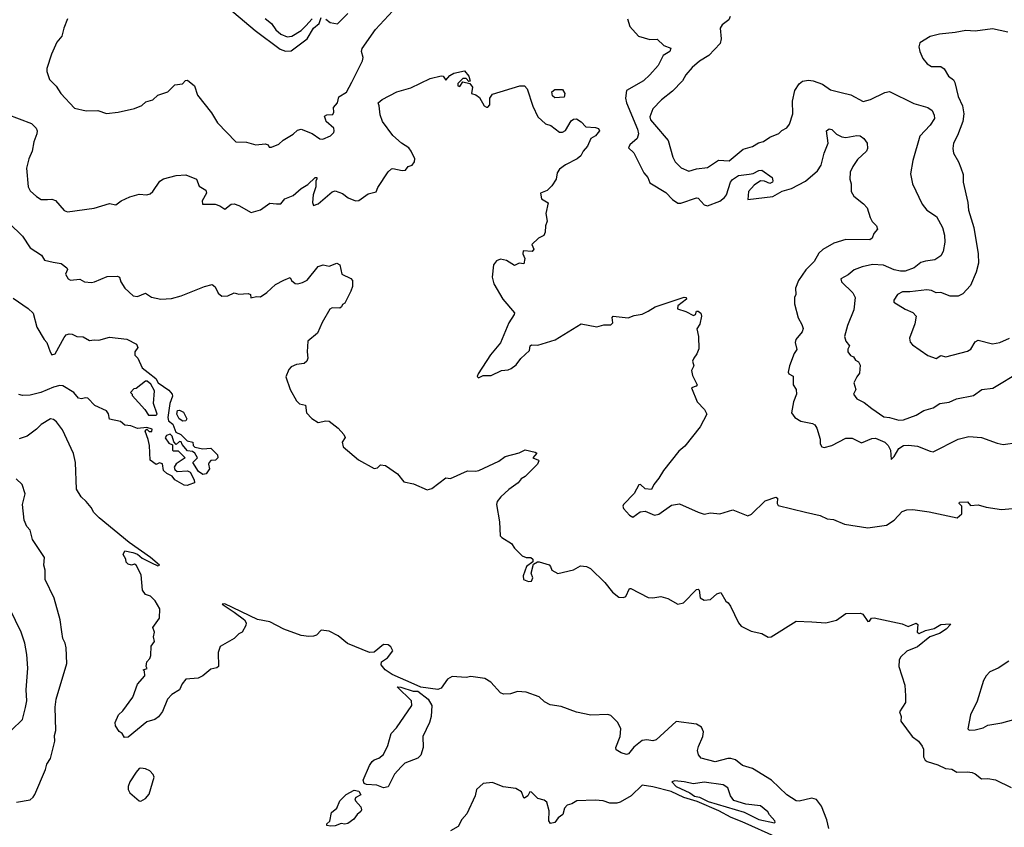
# Model space of a CAD drawing. Extents: x 1678759 to 1859541, y 384609 to 522867.
# Tile 108 of 256: x 1772158 to 1778482, y 423523 to 428709. Entities that reach past the tile are written whole.
import ezdxf

# ---------------------------------------------------------------- set-up
doc = ezdxf.new("R2010")
doc.units = 0

msp = doc.modelspace()

# ---------------------------------------------------------------- linework, layer by layer
at = {"layer": '0CON20XD'}
for points in [[(1773465, 428813.5), (1773670, 428640), (1773830.4, 428520.4), (1773865, 428505.7), (1773900.3, 428509.7), (1774004.8, 428585), (1774045, 428655.2), (1774080.2, 428685), (1774095, 428721.8)], [(1772465.8, 428714.2), (1772441.2, 428655), (1772427.7, 428602.3), (1772396.1, 428563.9), (1772362.3, 428487.7), (1772332, 428395), (1772332, 428375), (1772350, 428325), (1772391.1, 428281.1), (1772422, 428235), (1772509.5, 428139.5), (1772585, 428124), (1772660, 428125), (1772715, 428106.2), (1772790, 428115), (1772895, 428138.8), (1772942.7, 428157.3), (1772967.7, 428182.3), (1773012.5, 428195), (1773045, 428223.8), (1773110, 428245), (1773155, 428291.2), (1773202.5, 428297.5), (1773221.7, 428318.3), (1773235, 428320), (1773280, 428285), (1773300, 428225), (1773390.6, 428110.6), (1773427.2, 428047.2), (1773545, 427924.2), (1773615, 427921.2), (1773675, 427906), (1773735, 427912.5), (1773753.3, 427905), (1773760.8, 427890.8), (1773775, 427890), (1773821.1, 427908.9), (1773850, 427935), (1773915, 427974.3), (1773941.1, 427998.9), (1773965, 428006.4), (1774037.1, 427977.1), (1774085, 427944.5), (1774105, 427940.8), (1774155, 427963.3), (1774175, 427983.3), (1774178, 427995), (1774175, 428012.5), (1774126.7, 428055), (1774123.9, 428063.9), (1774115, 428090), (1774131.2, 428098.8), (1774169.3, 428100.7), (1774176.2, 428115), (1774174.2, 428145.8), (1774198.8, 428175), (1774207.7, 428212.3), (1774256.3, 428243.7), (1774291.9, 428308.1), (1774360, 428445), (1774363.6, 428465), (1774353.1, 428505), (1774356.9, 428523.1), (1774443.8, 428645), (1774555.2, 428764.8)], [(1773735, 428715.8), (1773774, 428684), (1773802.9, 428642.9), (1773835, 428615.7), (1773875, 428599.5)], [(1773875, 428599.5), (1773905, 428603.1), (1773965, 428640), (1773995, 428669.1), (1774035.7, 428715)], [(1774125, 428711.8), (1774151.7, 428691.7), (1774198, 428682), (1774265, 428748)], [(1776062.2, 428715), (1776076, 428665), (1776132.1, 428602.1), (1776205, 428582.2), (1776253, 428583), (1776295, 428543.8), (1776340, 428525), (1776333.3, 428505), (1776291.4, 428478.6), (1776258.1, 428415), (1776206, 428354), (1776165, 428315.6), (1776055.7, 428255), (1776048.2, 428205), (1776054.4, 428175), (1776126.1, 428005), (1776133.1, 427975), (1776124, 427946), (1776077.5, 427905), (1776067.1, 427885), (1776102.8, 427852.8), (1776165.5, 427725.5), (1776192.9, 427695), (1776205, 427661.8), (1776308.4, 427598.4), (1776350.4, 427555), (1776385, 427531.3), (1776405, 427530), (1776505, 427564), (1776515, 427562), (1776555, 427520.8), (1776575.7, 427514.3), (1776655, 427544.3), (1776685, 427566.7), (1776697.9, 427585), (1776723.6, 427666.4), (1776737, 427683), (1776775, 427708.6), (1776842.5, 427717.5), (1776869.1, 427720.9), (1776905, 427740), (1776925, 427741.9), (1776991.2, 427695), (1776996, 427675), (1776993.3, 427665), (1776975, 427656.7), (1776942.3, 427672.3), (1776915, 427674), (1776874.2, 427645.8), (1776837.9, 427605), (1776835, 427554), (1776995, 427573.8), (1777055, 427607.2), (1777115, 427625.6), (1777205, 427672.7), (1777282.4, 427737.6), (1777305.9, 427774.1), (1777325, 427851.2), (1777351.4, 427915), (1777338.8, 427995), (1777357, 428007), (1777375, 428003.3), (1777405, 427974), (1777437.3, 427957.3), (1777465, 427952.9), (1777535, 427965.6), (1777555, 427963.8), (1777580, 427945), (1777600, 427915), (1777602.5, 427882.5), (1777596.2, 427865), (1777539.2, 427810.8), (1777508, 427765), (1777490.8, 427729.2), (1777490, 427685), (1777499.2, 427655), (1777498, 427605), (1777516.2, 427575), (1777577, 427527), (1777600.3, 427500.3), (1777619.3, 427439.3), (1777632.7, 427412.7), (1777661.2, 427385), (1777666.4, 427363.6), (1777643.3, 427335), (1777632.5, 427305), (1777617.5, 427295), (1777463.6, 427296.4), (1777386.4, 427273.6), (1777316.9, 427233.1), (1777291.3, 427208.7), (1777260, 427155), (1777207.7, 427102.3), (1777160, 427035), (1777141.2, 426985), (1777143.8, 426945), (1777133.3, 426925), (1777133.8, 426885), (1777158.8, 426795), (1777181.8, 426751.8), (1777188.9, 426725), (1777182.5, 426705), (1777142.5, 426655), (1777138, 426635), (1777148.3, 426591.7), (1777131.2, 426565), (1777101.2, 426485), (1777093.3, 426445), (1777097.5, 426435), (1777125, 426420), (1777126.2, 426365), (1777146, 426335), (1777147.5, 426305), (1777127.2, 426255), (1777116, 426185), (1777136.7, 426155), (1777175, 426130), (1777250, 426115), (1777265, 426106.7), (1777277.1, 426085), (1777298.8, 426015), (1777300, 425985), (1777310, 425965), (1777325, 425962), (1777375, 425975.5), (1777465, 426022.5), (1777505, 426022.5), (1777565, 425992.2), (1777630.3, 426019.7), (1777655, 426022), (1777713.9, 425995), (1777735.3, 425975), (1777750, 425945), (1777755, 425884.2), (1777775, 425904.4), (1777805.3, 425955), (1777835, 425973.4), (1777866.6, 425976.6), (1777925, 425971), (1778005, 425937.1), (1778025, 425934), (1778185, 426014.2), (1778255, 426032), (1778335, 426025.6), (1778435, 425989.4), (1778475, 425981.9), (1778565.7, 425994.3)], [(1776720.2, 428729.8), (1776712.1, 428707.9), (1776670, 428675), (1776657.1, 428655), (1776664.3, 428585), (1776657.5, 428555), (1776585, 428479.5), (1776525, 428441.5), (1776477.7, 428402.3), (1776436.9, 428355), (1776414, 428316), (1776350.1, 428249.9), (1776280, 428195), (1776225, 428136), (1776204.4, 428084.4), (1776208.6, 428065), (1776235.4, 428035.4), (1776322, 427932), (1776353.1, 427825), (1776368.6, 427795), (1776406.4, 427756.4), (1776455.6, 427735.6), (1776505, 427751.1), (1776575, 427758.8), (1776645.6, 427805.6), (1776715, 427802.5), (1776803.5, 427876.5), (1776863.8, 427895), (1776902.1, 427917.9), (1776935, 427925.8), (1776975, 427954), (1777032.7, 427977.3), (1777053.2, 427996.8), (1777085.6, 428014.4), (1777101.7, 428038.3), (1777122.9, 428105), (1777121.5, 428185), (1777136.5, 428253.5), (1777163.4, 428296.6), (1777186.1, 428313.9), (1777225, 428320.9), (1777255, 428316.5), (1777313.8, 428295), (1777365, 428257.8), (1777435, 428242.2), (1777496.2, 428226.2), (1777575, 428184.4), (1777622.8, 428197.2), (1777715, 428240.6), (1777745, 428247.8), (1777900.6, 428170.6), (1777991.2, 428145), (1778017.8, 428125), (1778032.2, 428095), (1778032.5, 428075), (1778005, 428032.2), (1777938.7, 427961.3), (1777893.8, 427805), (1777879.7, 427719.7), (1777891.4, 427655), (1777954.6, 427524.6), (1777985, 427485.7), (1778045.8, 427445), (1778084, 427375), (1778098.1, 427325), (1778098.9, 427281.1), (1778089.1, 427220.9), (1778075, 427193.3), (1778035, 427165.7), (1777975, 427158.5), (1777945, 427148.5), (1777902.5, 427115), (1777845, 427094.7), (1777815, 427094.2), (1777775, 427102.9), (1777705, 427133.1), (1777635, 427137.1), (1777568.7, 427121.3), (1777518.3, 427101.7), (1777479.2, 427070.8), (1777432.5, 427045), (1777435.6, 427025), (1777509.6, 426955), (1777524.4, 426925), (1777514.7, 426845), (1777473.9, 426745), (1777456, 426675), (1777463.8, 426645), (1777486.7, 426615), (1777477, 426593), (1777477.5, 426575), (1777495, 426552.5), (1777513, 426543), (1777525, 426522.5), (1777545, 426512.5), (1777555, 426490), (1777551.7, 426438.3), (1777533.6, 426416.4), (1777515.9, 426375.9), (1777528.8, 426335), (1777514.2, 426305), (1777535, 426273.8), (1777580.9, 426250.9), (1777631.1, 426211.1), (1777707.7, 426157.7), (1777745, 426153.8), (1777805, 426136.2), (1777835, 426139.4), (1777915, 426169.2), (1777965, 426200), (1778025, 426215.8), (1778066.7, 426245), (1778126.6, 426253.4), (1778175, 426274.2), (1778284.4, 426295.6), (1778336.7, 426335), (1778407.7, 426342.3), (1778585, 426448.9)], [(1778505, 428628.1), (1778405, 428650.6), (1778295, 428635.4), (1778235, 428638.9), (1778165.7, 428625.7), (1778065, 428616.7), (1778005, 428600), (1777939.3, 428560.7), (1777933.3, 428535), (1777938.8, 428505), (1777958.8, 428458.8), (1777986, 428425), (1778015, 428407.5), (1778075, 428408.8), (1778095, 428392.5), (1778123.3, 428345), (1778155, 428323.3), (1778164.2, 428305), (1778185.6, 428215), (1778212.7, 428155), (1778221.8, 428105), (1778215.4, 428054.6), (1778180.8, 427965), (1778154.5, 427915.5), (1778151.2, 427881.2), (1778155, 427852.5), (1778188, 427795), (1778201.7, 427758.3), (1778218, 427715), (1778218, 427665), (1778248.1, 427535), (1778251.9, 427485), (1778286.9, 427375), (1778314.5, 427204.5), (1778316.5, 427145), (1778302, 427088), (1778265, 427001.2), (1778215, 426947.5), (1778186.4, 426933.6), (1778135, 426933.3), (1778075, 426957.1), (1778045, 426955.8), (1778015, 426970), (1777984.3, 426974.3), (1777875, 426960.9), (1777828.7, 426961.3), (1777795, 426943.8), (1777772.2, 426907.8), (1777773.1, 426895), (1777845, 426849.2), (1777895, 426828.8), (1777915.4, 426805.4), (1777906.5, 426755), (1777873.7, 426663.7), (1777877, 426637), (1777891.4, 426621.4), (1777991.7, 426551.7), (1778045, 426533.1), (1778075, 426552), (1778105.8, 426544.2), (1778245, 426580.8), (1778266.4, 426593.6), (1778295, 426640), (1778315, 426650.8), (1778405, 426627.1), (1778453.4, 426636.6), (1778515, 426664.4)], [(1772075, 428101.1), (1772233, 428043), (1772262.6, 428012.6), (1772269.5, 427995), (1772268.5, 427975), (1772248.8, 427925), (1772238.5, 427865), (1772215.5, 427815), (1772201.1, 427755), (1772212.9, 427635), (1772225, 427608.8), (1772265, 427572.5), (1772295, 427554.4), (1772336.7, 427553.3), (1772365, 427555.7), (1772387, 427547), (1772444.3, 427484.3), (1772464.4, 427474.4), (1772635, 427498.6), (1772735, 427527.5), (1772775, 427520), (1772810, 427545), (1772865, 427572), (1772925, 427588), (1772975, 427583.8), (1772995, 427590), (1773013.3, 427605), (1773058.3, 427671.7), (1773082.3, 427687.7), (1773161.7, 427708.3), (1773225, 427712.5), (1773292.5, 427685), (1773310.7, 427640.7), (1773353.6, 427613.6), (1773358, 427595), (1773328.8, 427545), (1773332.5, 427525), (1773414.1, 427524.1), (1773443.8, 427513.8), (1773475, 427492.5), (1773515, 427523.3), (1773535, 427525.7), (1773565, 427515.6), (1773645, 427470.8), (1773705, 427488.6), (1773765, 427529.5), (1773807.2, 427527.2), (1773834.2, 427525.8), (1773861.7, 427558.3), (1773915, 427578.8), (1773965, 427624), (1774009.3, 427650.7), (1774056.4, 427696.4), (1774065.9, 427695.9), (1774066.2, 427686.2), (1774058.8, 427671.2), (1774060, 427635), (1774043.3, 427585), (1774037.5, 427535), (1774045, 427516.2), (1774075, 427526.7), (1774165, 427602.8), (1774185, 427609.6), (1774231.9, 427591.9), (1774267.5, 427565), (1774315, 427546.2), (1774335, 427548), (1774395, 427591.4), (1774447, 427603), (1774458.8, 427631.2), (1774525, 427732.5), (1774545, 427750), (1774555, 427753.3), (1774615, 427740), (1774635, 427742.5), (1774653.6, 427766.4), (1774677.5, 427775), (1774692.5, 427795), (1774696.2, 427815), (1774672.5, 427865), (1774656.4, 427886.4), (1774609.5, 427915), (1774555, 427965.9), (1774488, 428055), (1774473, 428097), (1774467.5, 428155), (1774460, 428175), (1774485, 428195.7), (1774580, 428245), (1774669.5, 428270.5), (1774795, 428330.8), (1774865, 428348.6), (1774877.5, 428345), (1774895, 428320), (1774920.6, 428349.4), (1774946.7, 428365), (1775015, 428381.2), (1775042.5, 428345), (1775050, 428315), (1775041.7, 428311.7), (1775025, 428330), (1775005, 428330), (1774971.7, 428298.3), (1774972.5, 428285), (1774985, 428280), (1775005, 428310), (1775048.3, 428298.3), (1775066.7, 428275), (1775060, 428235), (1775087, 428227), (1775110, 428210), (1775140, 428155), (1775155, 428146.7), (1775165, 428147.5), (1775177, 428163), (1775176.7, 428205), (1775195, 428230), (1775370, 428285), (1775400, 428285), (1775417.5, 428265), (1775452.5, 428152.5), (1775486.2, 428085), (1775535, 428040), (1775568.3, 428028.3), (1775625, 427987.5), (1775645, 427987.5), (1775663, 427997), (1775700.3, 428059.7), (1775715, 428069.2), (1775735, 428071.4), (1775765, 428052.5), (1775795, 428020), (1775856.4, 428016.4), (1775875, 428010), (1775882.5, 427995), (1775856.4, 427963.6), (1775826.7, 427945), (1775804.2, 427895.8), (1775776.2, 427865), (1775761.2, 427835), (1775738, 427815), (1775663.8, 427776.2), (1775625, 427748), (1775610, 427725), (1775603.3, 427685), (1775575, 427642.5), (1775545, 427612.5), (1775503.3, 427595), (1775508.9, 427558.9), (1775553, 427533), (1775536.7, 427465), (1775546.7, 427415), (1775534, 427385), (1775533.8, 427345), (1775525, 427323.3), (1775490, 427305), (1775447.5, 427265), (1775460, 427235), (1775448.8, 427221.2), (1775392.5, 427225), (1775390, 427205), (1775401.2, 427175), (1775395, 427140), (1775365, 427146.2), (1775335, 427131.2), (1775285, 427161.4), (1775245, 427170), (1775219.7, 427160.3), (1775201.2, 427135), (1775192.5, 427055), (1775203.6, 427013.6), (1775261.2, 426915), (1775335.6, 426825.6), (1775333.8, 426815), (1775298.6, 426761.4), (1775245.9, 426634.1), (1775182.6, 426557.4), (1775103.1, 426435), (1775097, 426417), (1775105, 426410), (1775135, 426423.3), (1775186.4, 426423.6), (1775253, 426457), (1775295, 426460), (1775315, 426468), (1775347, 426493), (1775377.3, 426532.7), (1775432.5, 426585), (1775437.5, 426615), (1775445, 426620), (1775485, 426618.8), (1775597.3, 426652.7), (1775765, 426756), (1775865, 426736.7), (1775910.5, 426749.5), (1775955, 426748.8), (1775967.5, 426762.5), (1775963.8, 426796.2), (1775970, 426805), (1776065.9, 426794.1), (1776105, 426810), (1776155, 426817.5), (1776195, 426837.5), (1776240, 426865), (1776426.6, 426926.6), (1776437.5, 426925), (1776441.2, 426915), (1776385, 426872), (1776383.1, 426853.1), (1776435.8, 426835.8), (1776485, 426810), (1776497.5, 426815), (1776505, 426837.5), (1776515, 426837.5), (1776532.5, 426825), (1776536.7, 426805), (1776526.4, 426753.6), (1776507, 426723), (1776518, 426675), (1776518.9, 426595), (1776507.8, 426562.2), (1776486.7, 426535), (1776480, 426515), (1776486.7, 426485), (1776473.3, 426455), (1776478.8, 426425), (1776510, 426365), (1776503.6, 426356.4), (1776472.5, 426345), (1776510, 426255), (1776555.6, 426205.6), (1776571.1, 426175), (1776529.3, 426095), (1776428.8, 425971.2), (1776391, 425939), (1776293, 425815), (1776262.2, 425765)], [(1775595, 428207.5), (1775579.8, 428219.8), (1775576.4, 428245), (1775595, 428259.6), (1775645, 428260), (1775659.5, 428235), (1775655, 428212), (1775595, 428207.5)], [(1772091.1, 427401.1), (1772175, 427319.2), (1772225, 427244.3), (1772296.8, 427196.8), (1772316.7, 427165), (1772372.7, 427152.7), (1772425, 427144), (1772461.2, 427115), (1772463.8, 427105), (1772451.4, 427075), (1772470, 427045), (1772485, 427036), (1772545, 427043.3), (1772575, 427026), (1772617.9, 427022.1), (1772637.5, 427025), (1772719.7, 427060.3), (1772785, 427062), (1772798.8, 427055), (1772808, 427025), (1772833.3, 426985), (1772886.2, 426935), (1772915, 426931.9), (1772965, 426952), (1773005, 426927.8), (1773065, 426914.4), (1773132.4, 426917.6), (1773195.4, 426934.6), (1773345, 426995.7), (1773395, 427008.8), (1773414.1, 426994.1), (1773432.7, 426952.7), (1773455, 426934), (1773495, 426936), (1773535, 426954), (1773566.1, 426946.1), (1773625, 426950), (1773640, 426945), (1773643.3, 426923.3), (1773678.3, 426931.7), (1773705, 426928.6), (1773745, 426956), (1773801.3, 427008.7), (1773854.5, 427035.5), (1773895, 427052.5), (1773904.1, 427034.1), (1773927.5, 427015), (1773945, 427012.5), (1773975, 427021.1), (1774005, 427037.1), (1774075, 427123.8), (1774106.1, 427133.9), (1774145, 427126), (1774195, 427146), (1774213.9, 427133.9), (1774227.5, 427075), (1774285, 427046.2), (1774296.2, 427035), (1774294.3, 426995), (1774285.5, 426965.5), (1774245, 426888.8), (1774230.6, 426879.4), (1774225.6, 426864.4), (1774214.5, 426855.5), (1774165, 426859.2), (1774150.2, 426849.8), (1774100.5, 426765), (1774070.8, 426695), (1774009.2, 426645), (1774004, 426575), (1774008.1, 426535), (1774002.5, 426515), (1773985, 426501.5), (1773936.3, 426493.7), (1773900.9, 426479.1), (1773887, 426463), (1773867.5, 426415), (1773894.4, 426335), (1773935, 426260.8), (1773955, 426242.9), (1773992.7, 426232.7), (1774000.5, 426185), (1774035, 426148.9), (1774075, 426122.2), (1774125, 426133.5), (1774145, 426130), (1774204.3, 426085), (1774239.4, 426045), (1774248.8, 426025), (1774228.8, 425995), (1774235, 425966.7), (1774333.4, 425883.4), (1774435, 425827.5), (1774455, 425830.8), (1774475, 425849.4), (1774506.9, 425845), (1774585, 425792), (1774625, 425741.1), (1774688.1, 425728.1), (1774775, 425690.5), (1774805, 425698.5), (1774895, 425766), (1774925, 425763.3), (1775035, 425810.8), (1775085, 425808.6), (1775106.6, 425813.4), (1775235.5, 425874.5), (1775275, 425904.2), (1775365, 425927.5), (1775405, 425946.7), (1775468.3, 425931.7), (1775480, 425925), (1775452.5, 425895), (1775489.3, 425879.3), (1775492.5, 425875), (1775483.3, 425855), (1775403.8, 425775), (1775378.8, 425761.2), (1775358.8, 425735), (1775298.7, 425691.3), (1775248.8, 425645), (1775224, 425615), (1775220, 425595), (1775240.5, 425485), (1775244.4, 425395), (1775253.6, 425383.6), (1775316.2, 425345), (1775336.7, 425315), (1775385, 425266.2), (1775410, 425255), (1775440, 425255), (1775453.3, 425245), (1775452.5, 425227.5), (1775412.3, 425197.7), (1775391.7, 425138.3), (1775393.8, 425115), (1775425, 425101.2), (1775445, 425103.8), (1775453.3, 425125), (1775442.5, 425155), (1775458.3, 425211.7), (1775482.7, 425227.3), (1775495, 425227.5), (1775558.3, 425208.3), (1775568, 425198), (1775575, 425173.8), (1775615, 425152.5), (1775715, 425177.1), (1775758.9, 425201.1), (1775798.3, 425198.3), (1775824.2, 425184.2), (1775915.6, 425095), (1775965, 425033.1), (1776005, 425001.1), (1776035, 424998.1), (1776051.2, 425005), (1776074.2, 425055.8), (1776083.9, 425056.1), (1776195, 424997.5), (1776225, 424995.3), (1776275.5, 425005.5), (1776321.7, 424991.7), (1776385, 424956.2), (1776421.1, 424965), (1776505, 425049.2), (1776515, 425052), (1776522, 425045), (1776527.3, 424997.3), (1776555, 424981.2), (1776595, 424986.2), (1776635, 425022.5), (1776660.7, 425030.7), (1776692.5, 424975), (1776707.5, 424965), (1776722.3, 424942.3), (1776775.5, 424835.5), (1776792, 424815), (1776855, 424783.1), (1776925, 424768), (1776965, 424743.8), (1776985, 424746.7), (1777145, 424846), (1777245, 424841.2), (1777335, 424836.6), (1777405, 424853.1), (1777465, 424895.9), (1777557.7, 424897.7), (1777572.4, 424892.4), (1777605, 424843.8), (1777615, 424846.7), (1777628, 424865), (1777645, 424868.1), (1777825, 424830.2), (1777865, 424811.9), (1777915, 424833.3), (1777926.7, 424825), (1777922.9, 424775), (1777935, 424767.8), (1777975, 424787.5), (1778030.6, 424799.4), (1778074, 424824), (1778135, 424830), (1778136.7, 424825), (1778108.8, 424795), (1778065, 424766.7), (1778004, 424746), (1777925, 424681.9), (1777855, 424653.5), (1777815.4, 424614.6), (1777806.9, 424595), (1777804.3, 424555), (1777843.1, 424435), (1777847.9, 424367.9)], [(1772115, 426920), (1772212.5, 426855), (1772243.6, 426823.6), (1772268, 426735), (1772314.2, 426654.2), (1772331.2, 426635), (1772352.5, 426575), (1772365, 426557.5), (1772385, 426562.5), (1772442.4, 426667.6), (1772455.7, 426684.3), (1772475, 426690.8), (1772495, 426688.8), (1772525, 426673.8), (1772565, 426671.2), (1772605, 426648), (1772635, 426653.3), (1772665, 426650), (1772735, 426670.8), (1772845, 426657.5), (1772908, 426625), (1772915.9, 426604.1), (1772897.5, 426575), (1772897.5, 426555), (1772915.9, 426535.9), (1772943.8, 426473.8), (1772983, 426443), (1773032.5, 426405), (1773047.5, 426377.5), (1773115, 426330), (1773136.2, 426305), (1773139.3, 426290.7), (1773122.5, 426245), (1773110, 426155), (1773113.3, 426133.3), (1773140.5, 426110.5), (1773160.5, 426060.5), (1773192.5, 426045), (1773233.9, 426003.9), (1773270, 425995), (1773272.5, 425975), (1773283, 425963), (1773335, 425952.5), (1773385, 425957.5), (1773427.5, 425915), (1773430, 425895), (1773415, 425880), (1773385, 425877.5), (1773373.9, 425866.1), (1773370, 425855), (1773377.5, 425825), (1773355, 425792.5), (1773335, 425787.5), (1773307, 425807), (1773270, 425865), (1773300, 425895), (1773282.5, 425925), (1773267, 425937), (1773235, 425940), (1773201.2, 425981.2), (1773195, 425997.5), (1773185, 426000), (1773161.7, 425981.7), (1773148.3, 425998.3), (1773137.5, 426035), (1773125, 426047.5), (1773100.7, 426039.3), (1773093, 426023), (1773115, 425990), (1773138.3, 425978.3), (1773140, 425945), (1773145, 425940), (1773175, 425940), (1773220, 425895), (1773163.6, 425856.4), (1773150, 425835), (1773155, 425820), (1773168.3, 425808.3), (1773235, 425812.5), (1773253, 425803), (1773277.5, 425755), (1773280, 425735), (1773245, 425722.5), (1773235, 425717.5)], [(1773035, 426170), (1773040, 426175), (1773017.5, 426245), (1773022.5, 426325), (1772999.3, 426369.3), (1772977, 426387), (1772965, 426387.5), (1772905, 426340), (1772891.7, 426338.3), (1772870, 426315), (1772880, 426305), (1772880, 426295), (1772962.5, 426205), (1772985, 426170), (1773035, 426170)], [(1773235, 425717.5), (1773215, 425720), (1773155, 425754.3), (1773138, 425778), (1773103.8, 425795), (1773081.2, 425815), (1773075, 425857.5), (1773055, 425862.5), (1773035, 425852.5), (1772995, 425880), (1772990.8, 425975), (1772983.6, 426013.6), (1772963.8, 426066.2), (1772975, 426080), (1772990, 426065), (1773006.4, 426063.6), (1773008.3, 426078.3), (1772975, 426090), (1772915, 426083.8), (1772871.2, 426101.2), (1772832.5, 426105), (1772805, 426128.8), (1772735, 426144), (1772728, 426178), (1772716.1, 426196.1), (1772641.2, 426231.2), (1772595, 426278.8), (1772579.3, 426280.7), (1772555, 426273.3), (1772535, 426278.8), (1772505, 426314.2), (1772435, 426356.7), (1772415, 426358.8), (1772375, 426348.8), (1772293.3, 426315), (1772225, 426297.5), (1772175, 426296), (1772152.7, 426302.7)], [(1773205, 426130), (1773182.5, 426145), (1773166.7, 426175), (1773171.2, 426198.8), (1773185, 426201.2), (1773209.1, 426189.1), (1773231.2, 426145), (1773225, 426133.3), (1773205, 426130)], [(1777354.6, 423515), (1777341.3, 423571.3), (1777307.8, 423657.8), (1777275, 423700.5), (1777245, 423710.5), (1777165, 423690), (1777145, 423692.2), (1777085, 423730.5), (1776986.5, 423826.5), (1776865, 423900.5), (1776799.8, 423919.8), (1776755, 423956.5), (1776725.4, 423965.4), (1776705, 423964.6), (1776625, 423943.8), (1776535, 423967.8), (1776517.8, 423987.8), (1776512.2, 424015), (1776517.6, 424042.4), (1776545.6, 424105), (1776549.4, 424135), (1776537.6, 424165), (1776505, 424185.3), (1776375, 424201.2), (1776246.2, 424083.8), (1776225, 424078.2), (1776185, 424083.8), (1776155, 424079.6), (1776102.2, 424037.8), (1776067.5, 423995), (1776055, 423990.6), (1776020, 424000), (1775989.5, 424019.5), (1775986, 424035), (1776013.7, 424106.3), (1776018.9, 424155), (1775998.6, 424195), (1775955, 424240), (1775935, 424248), (1775826.1, 424243.9), (1775735, 424261.1), (1775635, 424297.5), (1775565, 424310), (1775529.5, 424329.5), (1775495, 424360.8), (1775410.9, 424390.9), (1775354.4, 424395.6), (1775310.3, 424379.7), (1775265, 424376.9), (1775246.4, 424386.4), (1775184.6, 424454.6), (1775145, 424479.1), (1775055, 424491.1), (1775025, 424484), (1774935, 424491.1), (1774905.6, 424475), (1774863.8, 424416.2), (1774842.6, 424407.4), (1774735, 424422.9), (1774691, 424441), (1774550.5, 424505), (1774504.4, 424535), (1774478.8, 424565), (1774482.5, 424585), (1774519.5, 424610.5), (1774553.3, 424655), (1774542.3, 424682.3), (1774524.3, 424694.3), (1774495, 424696.7), (1774435, 424647.8), (1774405, 424645.5), (1774263.1, 424703.1), (1774203.2, 424753.2), (1774145, 424782.5), (1774095, 424788), (1774065, 424757.5), (1774045, 424751.1), (1774015, 424747.8), (1773965.5, 424754.5), (1773855, 424794.7), (1773765, 424841.2), (1773685, 424857.9), (1773475, 424956.9), (1773458.8, 424955), (1773534.8, 424904.8), (1773601.9, 424855), (1773612.9, 424835), (1773610.5, 424819.5), (1773586.2, 424775), (1773564.7, 424765.3), (1773534.2, 424735), (1773445.3, 424684.7), (1773431.5, 424645), (1773433.8, 424555), (1773424.1, 424545.9), (1773385, 424539.2), (1773333.6, 424496.4), (1773305, 424480.8), (1773225, 424474.2), (1773200.8, 424445), (1773183.8, 424405), (1773135, 424376.2), (1773107.5, 424345), (1773074.2, 424265.8), (1773048.3, 424231.7), (1773026.7, 424215), (1772975, 424200), (1772855, 424102.5), (1772830, 424100), (1772816.7, 424125), (1772797, 424137), (1772773.9, 424173.9), (1772771.2, 424195), (1772792, 424245), (1772820.3, 424269.7), (1772885, 424357.5), (1772915, 424442.5), (1772962.5, 424495), (1772960, 424525), (1772950, 424535), (1772977, 424543), (1772970, 424555), (1772973.3, 424585), (1772993.6, 424606.4), (1773000, 424625), (1773002.5, 424685), (1773022.5, 424715), (1773017.5, 424745), (1773022.5, 424775), (1773013.8, 424805), (1773056.7, 424865), (1773058.8, 424925), (1773027.7, 424977.7), (1772997, 425007), (1772966.7, 425016.7), (1772946.4, 425046.4), (1772938, 425145), (1772906.7, 425205), (1772895, 425213.3), (1772875, 425206.7), (1772855, 425212.5), (1772842.5, 425225), (1772840, 425245), (1772822.5, 425275), (1772832.5, 425297.5), (1772885, 425287.5), (1772915, 425275.7), (1772945, 425252), (1773005, 425221.4), (1773045, 425202.5), (1773056.7, 425205), (1772997.5, 425255), (1772861.7, 425351.7), (1772669, 425509), (1772634.5, 425545), (1772616.6, 425576.6), (1772583.8, 425615), (1772552, 425645), (1772522.9, 425695), (1772516.7, 425865), (1772502.4, 425922.4), (1772432.9, 426075), (1772395, 426125.8), (1772375, 426141.4), (1772355, 426145.6), (1772295, 426109.6), (1772265, 426078.8), (1772205, 426033.5), (1772155, 426017.7)], [(1772136.8, 423683.2), (1772225, 423699.4), (1772244.6, 423715.4), (1772255, 423734.2), (1772324.2, 423895), (1772332.3, 423927.7), (1772355.3, 423965), (1772383.8, 424075), (1772381.7, 424111.7), (1772390, 424145), (1772385.3, 424295), (1772390.9, 424345), (1772460, 424575), (1772455.8, 424675), (1772450, 424705), (1772434, 424735), (1772428.1, 424778.1), (1772417.1, 424855), (1772378.6, 424995), (1772321.4, 425115), (1772321.2, 425175), (1772313.8, 425205), (1772317.1, 425255), (1772240.9, 425370.9), (1772225, 425430), (1772203.3, 425455), (1772186.2, 425495), (1772176, 425595), (1772193.3, 425665), (1772174, 425724), (1772135, 425760)], [(1776262.2, 425765), (1776231.1, 425725), (1776215, 425691.2), (1776175, 425696.2), (1776145, 425723.8), (1776135, 425721.2), (1776104.1, 425665.9), (1776035, 425596.2), (1776030.8, 425585), (1776035, 425570), (1776075, 425526.7), (1776095, 425514.2), (1776142.5, 425547.5), (1776175, 425552.5), (1776235, 425527.5), (1776263.6, 425533.6), (1776345, 425591.8), (1776395, 425600.4), (1776515, 425546), (1776555, 425534.2), (1776595, 425541.2), (1776653.6, 425536.4), (1776738, 425562), (1776835, 425523.5), (1776857.5, 425532.5), (1776945, 425618.2), (1777015, 425641.9), (1777025.7, 425635.7), (1777022.9, 425602.9), (1777028.8, 425588.8), (1777205, 425546.2), (1777300, 425525), (1777343.9, 425503.9), (1777385, 425500), (1777455, 425470), (1777605, 425446.2), (1777725, 425463.8), (1777774.2, 425495.8), (1777825, 425550), (1777855, 425560.5), (1777895, 425562.7), (1777998.2, 425548.2), (1778179.3, 425510.7), (1778210, 425535), (1778210, 425585), (1778191.7, 425601.7), (1778195, 425610), (1778245, 425612.5), (1778265, 425590), (1778315, 425592.9), (1778365, 425578.1), (1778464.5, 425564.5), (1778535, 425569.2)], [(1772104.5, 424145.5), (1772175, 424216), (1772195, 424292.5), (1772202.5, 424335), (1772198.9, 424405), (1772209.6, 424545), (1772203, 424633), (1772191.4, 424705), (1772168.2, 424775), (1772094.4, 424925)], [(1778510.3, 424589.7), (1778443.3, 424545), (1778389.5, 424520.5), (1778364.3, 424495.7), (1778348, 424465), (1778306.6, 424333.4), (1778264.2, 424245), (1778247.5, 424155), (1778256.4, 424146.4), (1778295, 424149.4), (1778345, 424161.9), (1778375, 424178.1), (1778465, 424193.1), (1778605, 424232.5)], [(1774495, 423776.2), (1774452.5, 423792.5), (1774385, 423797.5), (1774370, 423805), (1774363.5, 423825), (1774405, 423920), (1774422.5, 423945), (1774435, 423956), (1774465, 423966), (1774495, 423990), (1774522.8, 424047.2), (1774544.2, 424125), (1774578, 424162), (1774676.1, 424305), (1774674.6, 424335), (1774582, 424425), (1774606.4, 424423.6), (1774685, 424397.7), (1774715, 424397.5), (1774780.4, 424345), (1774805.7, 424305), (1774800, 424235), (1774788.9, 424195), (1774746.7, 424105), (1774748.9, 424035), (1774734, 423985), (1774715, 423966), (1774632.5, 423935), (1774608.6, 423911.4), (1774565, 423863.3), (1774525, 423782.5), (1774495, 423776.2)], [(1777847.9, 424367.9), (1777846.7, 424323.3), (1777809.2, 424265), (1777818.8, 424235), (1777816.7, 424205), (1777890.8, 424105), (1777931.2, 424075), (1777955, 424043.3), (1777962.5, 424025), (1777963.1, 423975), (1777973.6, 423953.6), (1777985.5, 423945.5), (1778055, 423924.2), (1778105, 423900.8), (1778145, 423896), (1778177.7, 423877.7), (1778245, 423880), (1778275, 423874.3), (1778295.4, 423865.4), (1778335, 423833.8), (1778375, 423836.2), (1778425, 423827.5), (1778525, 423778.8)], [(1772935, 423691.2), (1772965, 423708.8), (1772988.8, 423735), (1773021.2, 423845), (1773015, 423862.5), (1772993.3, 423885), (1772965, 423899.2), (1772935, 423903.3), (1772925, 423900), (1772905, 423876.2), (1772864.3, 423815), (1772853.8, 423785), (1772853.8, 423765), (1772865, 423743.3), (1772925, 423693.3), (1772935, 423691.2)], [(1777026.4, 423455), (1776798.8, 423558.8), (1776726.9, 423585), (1776648.5, 423628.5), (1776508.6, 423688.6), (1776422.5, 423715), (1776342, 423752), (1776225, 423783.1), (1776155, 423794), (1776085, 423724.6), (1776015, 423683.5), (1775992.1, 423677.9), (1775947.6, 423677.6), (1775905, 423691.9), (1775855, 423696.7), (1775737.1, 423692.9), (1775705, 423672.5), (1775673.8, 423665), (1775658, 423645), (1775646.7, 423605), (1775617.3, 423582.7), (1775595.6, 423554.4), (1775566.4, 423546.4), (1775556, 423565), (1775558.3, 423628.3), (1775542.5, 423685), (1775526.4, 423696.4), (1775485, 423707.5), (1775445, 423747.5), (1775435, 423750), (1775422.5, 423725), (1775400.7, 423710.7), (1775395, 423712.5), (1775380, 423750), (1775345, 423772.5), (1775262.5, 423782.5), (1775195, 423810.6), (1775135, 423803.8), (1775092, 423765), (1775083.8, 423725), (1775030.7, 423609.3), (1774997, 423573), (1774975, 423528), (1774925, 423501.2)], [(1777005, 423552.5), (1777010, 423555), (1777008.8, 423565), (1776972.7, 423602.7), (1776962.3, 423622.3), (1776915, 423661.2), (1776820.8, 423670.8), (1776745.5, 423695), (1776723.8, 423725), (1776705.4, 423775.4), (1776676.4, 423796.4), (1776555, 423813.1), (1776485, 423802.2), (1776425, 423815.6), (1776365, 423820.5), (1776346.2, 423815), (1776374.6, 423784.6), (1776462.5, 423745), (1776492.6, 423722.6), (1776525, 423715.3), (1776579.5, 423689.5), (1776810.8, 423620.8), (1776905, 423572.6), (1777005, 423552.5)], [(1774155, 423530), (1774130, 423535), (1774130, 423545), (1774148.8, 423561.2), (1774161.1, 423618.9), (1774193.9, 423646.1), (1774215, 423692.5), (1774255, 423733.5), (1774305, 423760.4), (1774336.7, 423755), (1774348.3, 423731.7), (1774317.5, 423715), (1774311.2, 423705), (1774315, 423693.3), (1774348.8, 423655), (1774353.8, 423635), (1774348.8, 423625), (1774324.4, 423605.6), (1774304, 423575), (1774265, 423547.5), (1774245, 423542), (1774222.3, 423547.7), (1774185, 423533.3), (1774155, 423530)]]:
    msp.add_lwpolyline(points, dxfattribs=at)

doc.saveas('drawing.dxf')
